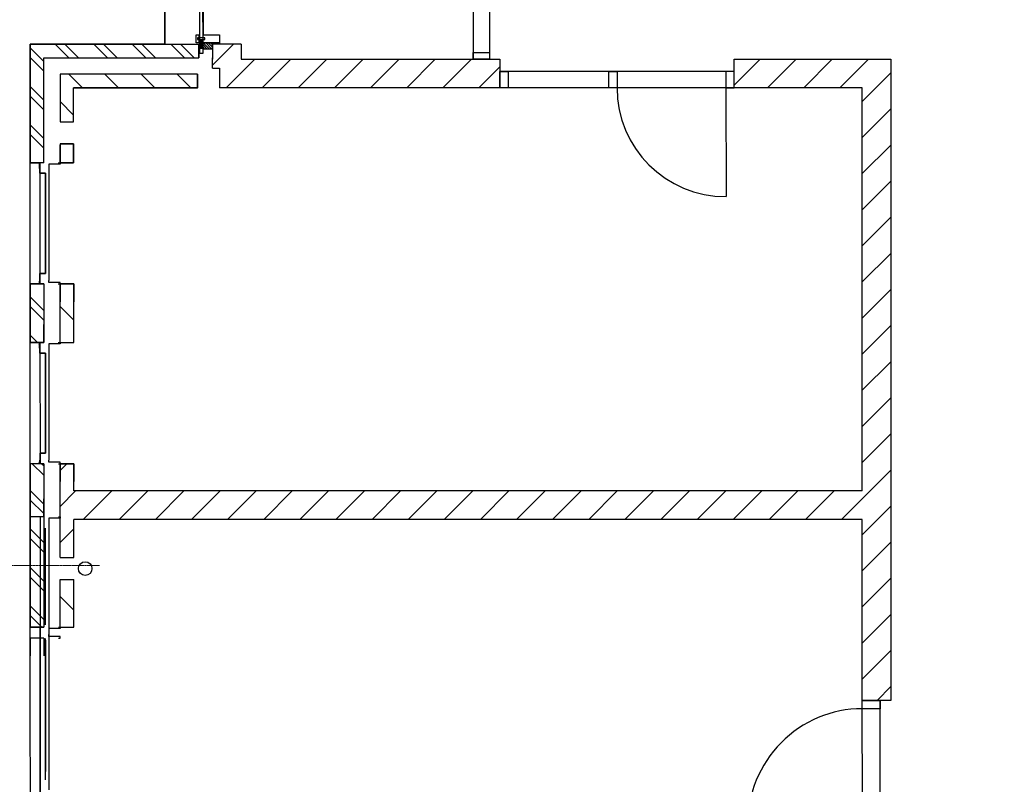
# Model space of a CAD drawing. Header units: metres. Extents: x -270273 to 328371, y -146885 to 591473.
# Tile 6 of 256: x -170841 to -163629, y -34775 to -29174. Entities that reach past the tile are written whole.
import ezdxf

# ---------------------------------------------------------------- set-up
doc = ezdxf.new("R2010")
doc.units = ezdxf.units.M
doc.linetypes.add('RI-AWZI_TERREINRIOLERING', pattern=[19.8, 6, -1.8, 2.4, -1.8, 1.8, -1.8, 2.4, -1.8])
doc.layers.add('B-XX-OG-BEBOUWING-G', color=1, linetype='Continuous')
doc.layers.add('B-XX-RI-AWZI_TERREINRIOLERING-G', color=211, linetype='RI-AWZI_TERREINRIOLERING', lineweight=18)

msp = doc.modelspace()

# ---------------------------------------------------------------- hatches: boundary and pattern name
at = {"layer": 'B-XX-OG-BEBOUWING-G'}
h = msp.add_hatch(dxfattribs=at)
h.set_pattern_fill('ANSI31', color=256, scale=49.876968, angle=225.01238424, style=0)
h.set_pattern_definition([(90.012384, (-194386.6666, -33244.402), (-6.2346209, -0.0013476), [])])
h.paths.add_polyline_path([(-169520.4438, -29323.8577), (-169520.4313, -29381.7425), (-169498.1705, -29381.7376), (-169498.183, -29323.8529)])
h = msp.add_hatch(dxfattribs=at)
h.set_pattern_fill('ANSI31', color=256, scale=99.753937, angle=90.01238424, style=0)
h.set_pattern_definition([(315.012384, (-194396.387, -33244.404), (8.8151797, 8.818991), [])])
h.paths.add_polyline_path([(-169432.2745, -29343.7726), (-169432.2648, -29388.6618), (-169498.169, -29388.6761), (-169498.1787, -29343.7868)])
h = msp.add_hatch(dxfattribs=at)
h.set_pattern_fill('10300013,O', color=256, scale=99753.937, angle=180.01238424)
h.set_pattern_definition([(315.012, (-170146.48, -29787.83), (141.043, 141.104), []), (315.012, (-170075.95, -29787.82), (141.043, 141.104), [])])
h.paths.add_polyline_path([(-170764.864, -30221.8953), (-170665.11, -30221.8737), (-170665.276, -29453.7684), (-169528.0812, -29453.5226), (-169528.1028, -29353.7686), (-170765.0515, -29354.036)])
h = msp.add_hatch(dxfattribs=at)
h.set_pattern_fill('T,_O', color=256, scale=59.852362, angle=0.01238424)
h.set_pattern_definition([(45.012, (-168375.91, -29513.13), (-132.285, 132.228), [])])
h.paths.add_polyline_path([(-167323.4718, -29672.5047), (-167323.5171, -29463.0215), (-169218.8418, -29463.4312), (-169218.8656, -29353.7018), (-169428.3488, -29353.7471), (-169428.3251, -29463.4764), (-169428.3111, -29528.3165), (-169378.4341, -29528.3057), (-169378.4029, -29672.9489)])
h = msp.add_hatch(dxfattribs=at)
h.set_pattern_fill('T,_O', color=256, scale=59.852362, angle=0.01238424)
h.set_pattern_definition([(45.0124, (-167502.57, -31812.63), (-132.285, 132.228), [])])
h.paths.add_polyline_path([(-164669.3336, -32834.131), (-164669.0467, -34161.5891), (-164459.5635, -34161.5438), (-164460.5792, -29462.4027), (-165607.7494, -29462.6506), (-165607.7041, -29672.1339), (-164670.0171, -29671.9312), (-164669.3789, -32624.6477), (-170445.1317, -32625.8961), (-170445.1749, -32426.3882), (-170544.9288, -32426.4098), (-170544.78, -33114.7119), (-170445.0261, -33114.6904), (-170445.0865, -32835.3794)])
h = msp.add_hatch(dxfattribs=at)
h.set_pattern_fill('T,_O', color=256, scale=59.852362, angle=90.01238424)
h.set_pattern_definition([(135.012, (-170041.75, -29747.9), (-132.23, -132.285), [])])
h.paths.add_polyline_path([(-170545.47, -29922.586), (-170445.7161, -29922.5644), (-170445.77, -29673.1796), (-169538.0091, -29672.9834), (-169538.0307, -29573.2295), (-170545.5455, -29573.4472)])
h = msp.add_hatch(dxfattribs=at)
h.set_pattern_fill('10300013,O', color=256, scale=99753.937, angle=180.01238424)
h.set_pattern_definition([(315.01, (-170714.75, -31324.17), (141.04, 141.1), []), (315.01, (-170644.21, -31324.15), (141.04, 141.1), [])])
h.paths.add_polyline_path([(-170764.5793, -31538.6472), (-170664.8254, -31538.6256), (-170664.9181, -31109.6837), (-170764.6721, -31109.7053)])
h = msp.add_hatch(dxfattribs=at)
h.set_pattern_fill('T,_O', color=256, scale=59.852362, angle=270.01238424)
h.set_pattern_definition([(315.01, (-170495.29, -31324.12), (132.23, 132.28), [])])
h.paths.add_polyline_path([(-170445.4595, -31109.6363), (-170545.2134, -31109.6578), (-170545.1207, -31538.5998), (-170445.3668, -31538.5782)])
h = msp.add_hatch(dxfattribs=at)
h.set_pattern_fill('10300013,O', color=256, scale=99753.937, angle=180.01238424)
h.set_pattern_definition([(315.012, (-170714.38, -33024.97), (141.04, 141.104), []), (315.012, (-170643.85, -33024.95), (141.04, 141.104), [])])
h.paths.add_polyline_path([(-170764.1287, -33623.5044), (-170664.3748, -33623.4829), (-170664.6335, -32426.4357), (-170764.3875, -32426.4572)])
h = msp.add_hatch(dxfattribs=at)
h.set_pattern_fill('T,_O', color=256, scale=59.852362, angle=270.01238424)
h.set_pattern_definition([(315.01, (-170494.83, -33448.88), (132.23, 132.28), [])])
h.paths.add_polyline_path([(-170444.9916, -33274.2966), (-170544.7455, -33274.3182), (-170544.6701, -33623.457), (-170444.9161, -33623.4354)])

# ---------------------------------------------------------------- linework, layer by layer
for p, q in [((-169778.0094, -26939.7773), (-169777.4876, -29353.8226)), ((-169777.4876, -29353.8226), (-169778.0051, -26959.4369)), ((-167520.237, -26939.2894), (-167519.6915, -29463.0639)), ((-167400.5323, -26939.2635), (-167399.9868, -29463.038)), ((-169498.2531, -28999.6357), (-169498.1917, -29283.9345)), ((-169498.1917, -29283.9345), (-169378.4869, -29283.9086)), ((-169378.4869, -29283.9086), (-169378.4719, -29353.7363)), ((-170765.0515, -29354.036), (-169528.1028, -29353.7686)), ((-170765.0515, -29354.036), (-169777.4876, -29353.8226)), ((-170764.864, -30221.8953), (-170765.0515, -29354.036)), ((-170764.8922, -30091.1959), (-170765.0515, -29354.036)), ((-169528.1028, -29353.7686), (-169528.0812, -29453.5226)), ((-169528.0812, -29453.5226), (-169528.1028, -29353.7686)), ((-169218.8656, -29353.7018), (-169428.3488, -29353.7471)), ((-169428.3488, -29353.7471), (-169428.3251, -29463.4764)), ((-169218.8656, -29353.7018), (-169218.8418, -29463.4312)), ((-170665.276, -29453.7684), (-169528.0812, -29453.5226)), ((-170665.11, -30221.8737), (-170665.276, -29453.7684)), ((-169428.3111, -29528.3165), (-169428.3273, -29453.501)), ((-169218.8418, -29463.4312), (-167323.5171, -29463.0215)), ((-167323.5171, -29463.0215), (-167323.4718, -29672.5047)), ((-165607.7494, -29462.6506), (-164460.5792, -29462.4027)), ((-165607.7041, -29672.1339), (-165607.7494, -29462.6506)), ((-164460.5792, -29462.4027), (-164459.5635, -34161.5438)), ((-169428.3111, -29528.3165), (-169378.4341, -29528.3057)), ((-169378.4341, -29528.3057), (-169378.4029, -29672.9489)), ((-165607.73, -29552.4292), (-167323.4977, -29552.8)), ((-169538.0307, -29573.2295), (-170545.5455, -29573.4472)), ((-169538.0307, -29573.2295), (-170545.5455, -29573.4472)), ((-170545.5455, -29573.4472), (-170545.47, -29922.586)), ((-170545.5455, -29573.4472), (-170545.47, -29922.586)), ((-169538.0307, -29573.2295), (-169538.0091, -29672.9834)), ((-169538.0091, -29672.9834), (-169538.0307, -29573.2295)), ((-169535.9272, -29672.9829), (-170445.77, -29673.1796)), ((-170445.77, -29673.1796), (-169538.0091, -29672.9834)), ((-170445.7161, -29922.5644), (-170445.77, -29673.1796)), ((-170445.7161, -29922.5644), (-170445.77, -29673.1796)), ((-167323.4718, -29672.5047), (-169378.4029, -29672.9489)), ((-165607.7041, -29672.1339), (-167323.4718, -29672.5047)), ((-165667.5565, -29672.1468), (-165667.384, -30470.1783)), ((-164670.0171, -29671.9312), (-165607.7041, -29672.1339)), ((-164669.3789, -32624.6477), (-164670.0171, -29671.9312)), ((-170545.47, -29922.586), (-170445.7161, -29922.5644)), ((-170545.47, -29922.586), (-170445.7161, -29922.5644)), ((-170764.864, -30221.8953), (-170764.8922, -30091.1959)), ((-170764.864, -30221.8953), (-170764.8922, -30091.1959)), ((-170665.11, -30221.8737), (-170665.1383, -30091.1743)), ((-170545.4355, -30082.1923), (-170445.6816, -30082.1708)), ((-170445.6816, -30082.1708), (-170545.4355, -30082.1923)), ((-170545.4355, -30082.1923), (-170545.4053, -30221.8478)), ((-170545.4355, -30082.1923), (-170545.4053, -30221.8478)), ((-170545.4053, -30221.8478), (-170545.4336, -30091.1484)), ((-170445.6816, -30082.1708), (-170445.6514, -30221.8263)), ((-170445.6514, -30221.8263), (-170445.6816, -30082.1708)), ((-170445.6514, -30221.8263), (-170445.6796, -30091.1269)), ((-170665.11, -30221.8737), (-170764.864, -30221.8953)), ((-170665.11, -30221.8737), (-170764.864, -30221.8953)), ((-170703.764, -30224.0235), (-170764.864, -30221.8953)), ((-170692.5471, -30298.9), (-170696.2283, -30231.556)), ((-170692.5638, -30221.8796), (-170692.3719, -31109.6897)), ((-170692.5592, -30243.1532), (-170692.5565, -30255.3917)), ((-170545.4031, -30231.8232), (-170627.7271, -30231.841)), ((-170627.7271, -30231.841), (-170627.7238, -30246.8041)), ((-170627.7238, -30246.8041), (-170627.5427, -31084.7371)), ((-170558.1735, -30221.8506), (-170545.4053, -30221.8478)), ((-170445.6514, -30221.8263), (-170545.4053, -30221.8478)), ((-170545.4053, -30221.8478), (-170445.6514, -30221.8263)), ((-170545.4053, -30221.8478), (-170445.6514, -30221.8263)), ((-170545.4053, -30221.8478), (-170545.4031, -30231.8232)), ((-170652.9498, -30298.8914), (-170692.5471, -30298.9)), ((-170652.7955, -31012.71), (-170652.9498, -30298.8914)), ((-170652.7955, -31012.71), (-170652.9484, -30305.4195)), ((-170652.9455, -30318.8422), (-170652.809, -30950.093)), ((-170696.0406, -31100.0149), (-170692.3791, -31076.1776)), ((-170692.3885, -31032.6693), (-170652.7912, -31032.6608)), ((-170692.3791, -31076.1776), (-170692.3885, -31032.6693)), ((-170692.3765, -31088.4161), (-170692.3791, -31076.1776)), ((-170652.7912, -31032.6608), (-170652.7955, -31012.71)), ((-170764.6721, -31109.7053), (-170703.5731, -31107.5506)), ((-170664.9181, -31109.6837), (-170764.6721, -31109.7053)), ((-170664.9181, -31109.6837), (-170764.6721, -31109.7053)), ((-170764.6721, -31109.7053), (-170764.5793, -31538.6472)), ((-170764.6721, -31109.7053), (-170764.6438, -31240.4047)), ((-170764.6076, -31407.9478), (-170764.6721, -31109.7053)), ((-170664.9181, -31109.6837), (-170664.8254, -31538.6256)), ((-170664.9181, -31109.6837), (-170664.8899, -31240.3831)), ((-170627.5395, -31099.7003), (-170627.5427, -31084.7371)), ((-170545.2156, -31099.6824), (-170627.5395, -31099.7003)), ((-170557.9816, -31109.6606), (-170545.2134, -31109.6578)), ((-170545.2134, -31109.6578), (-170545.2156, -31099.6824)), ((-170445.4595, -31109.6363), (-170545.2134, -31109.6578)), ((-170545.2134, -31109.6578), (-170445.4595, -31109.6363)), ((-170545.1207, -31538.5998), (-170545.2134, -31109.6578)), ((-170545.2134, -31109.6578), (-170545.1852, -31240.3572)), ((-170445.3668, -31538.5782), (-170445.4595, -31109.6363)), ((-170445.4595, -31109.6363), (-170445.4312, -31240.3357)), ((-170764.5793, -31538.6472), (-170764.6076, -31407.9478)), ((-170764.5793, -31538.6472), (-170764.6076, -31407.9478)), ((-170664.8254, -31538.6256), (-170664.8537, -31407.9263)), ((-170545.1207, -31538.5998), (-170545.1489, -31407.9003)), ((-170445.3668, -31538.5782), (-170445.395, -31407.8788)), ((-170764.5793, -31538.6472), (-170664.8254, -31538.6256)), ((-170664.8254, -31538.6256), (-170764.5793, -31538.6472)), ((-170703.4794, -31540.7754), (-170764.5793, -31538.6472)), ((-170692.2625, -31615.6519), (-170695.9437, -31548.3079)), ((-170692.2791, -31538.6315), (-170692.0873, -32426.4416)), ((-170692.2745, -31559.9051), (-170692.2719, -31572.1436)), ((-170545.1185, -31548.5751), (-170627.4424, -31548.5929)), ((-170627.4424, -31548.5929), (-170627.4392, -31563.556)), ((-170627.4392, -31563.556), (-170627.2581, -32401.4891)), ((-170557.8889, -31538.6025), (-170545.1207, -31538.5998)), ((-170545.1207, -31538.5998), (-170445.3668, -31538.5782)), ((-170545.1207, -31538.5998), (-170445.3668, -31538.5782)), ((-170545.1207, -31538.5998), (-170545.1185, -31548.5751)), ((-170652.6652, -31615.6433), (-170692.2625, -31615.6519)), ((-170652.5109, -32329.4619), (-170652.6652, -31615.6433)), ((-170652.5109, -32329.4619), (-170652.6638, -31622.1714)), ((-170652.6609, -31635.5941), (-170652.5244, -32266.845)), ((-170692.1039, -32349.4212), (-170652.5066, -32349.4127)), ((-170692.0945, -32392.9295), (-170692.1039, -32349.4212)), ((-170652.5066, -32349.4127), (-170652.5109, -32329.4619)), ((-170764.3875, -32426.4572), (-170703.2884, -32424.3025)), ((-170664.6335, -32426.4357), (-170764.3875, -32426.4572)), ((-170664.6335, -32426.4357), (-170764.3875, -32426.4572)), ((-170764.3875, -32426.4572), (-170764.1287, -33623.5044)), ((-170764.3875, -32426.4572), (-170764.3592, -32557.1566)), ((-170764.3316, -32685.0585), (-170764.3875, -32426.4572)), ((-170695.756, -32416.7668), (-170692.0945, -32392.9295)), ((-170692.0918, -32405.1681), (-170692.0945, -32392.9295)), ((-170664.6335, -32426.4357), (-170664.3748, -33623.4829)), ((-170664.6335, -32426.4357), (-170664.6053, -32557.1351)), ((-170627.2549, -32416.4522), (-170627.2581, -32401.4891)), ((-170544.931, -32416.4344), (-170627.2549, -32416.4522)), ((-170557.697, -32426.4125), (-170544.9288, -32426.4098)), ((-170544.9288, -32426.4098), (-170544.931, -32416.4344)), ((-170445.1749, -32426.3882), (-170544.9288, -32426.4098)), ((-170544.9288, -32426.4098), (-170445.1749, -32426.3882)), ((-170544.78, -33114.7119), (-170544.9288, -32426.4098)), ((-170544.9288, -32426.4098), (-170544.9005, -32557.1092)), ((-170445.1317, -32625.8961), (-170445.1749, -32426.3882)), ((-170445.1749, -32426.3882), (-170445.1466, -32557.0876)), ((-164669.3789, -32624.6477), (-170445.1317, -32625.8961)), ((-170764.3033, -32815.7579), (-170764.3316, -32685.0585)), ((-170764.3033, -32815.7579), (-170764.3316, -32685.0585)), ((-170664.5494, -32815.7364), (-170664.5776, -32685.037)), ((-170664.5494, -32815.7364), (-170764.3033, -32815.7579)), ((-170764.1287, -33623.5044), (-170764.3033, -32815.7579)), ((-170692.0031, -32815.7423), (-170691.8112, -33703.5523)), ((-170691.9985, -32837.0158), (-170691.9959, -32849.2544)), ((-170544.8425, -32825.6859), (-170627.1664, -32825.7036)), ((-170627.1664, -32825.7036), (-170627.1632, -32840.6668)), ((-170627.1632, -32840.6668), (-170626.9821, -33678.5998)), ((-170557.6129, -32815.7132), (-170544.8447, -32815.7105)), ((-170544.8447, -32815.7105), (-170544.8425, -32825.6859)), ((-164669.3336, -32834.131), (-170445.0865, -32835.3794)), ((-170445.0261, -33114.6904), (-170445.0865, -32835.3794)), ((-164669.0467, -34161.5891), (-164669.3336, -32834.131)), ((-170652.2349, -33606.5727), (-170652.3877, -32899.2822)), ((-170544.78, -33114.7119), (-170445.0261, -33114.6904)), ((-170544.7455, -33274.3182), (-170444.9916, -33274.2966)), ((-170544.6701, -33623.457), (-170544.7455, -33274.3182)), ((-170444.9161, -33623.4354), (-170444.9916, -33274.2966)), ((-170764.1287, -33623.5044), (-170664.3748, -33623.4829)), ((-170691.8285, -33623.4888), (-170764.1287, -33623.5044)), ((-170691.8285, -33623.4888), (-170691.5655, -34840.4868)), ((-170691.5655, -34840.4868), (-170691.8285, -33623.4888)), ((-170691.8239, -33644.7623), (-170691.8213, -33657.0009)), ((-170691.8158, -33682.2788), (-170691.8184, -33670.0402)), ((-170544.6679, -33633.4324), (-170626.9918, -33633.4502)), ((-170626.9918, -33633.4502), (-170626.9886, -33648.4133)), ((-170626.9886, -33648.4133), (-170626.7363, -34815.5343)), ((-170626.9788, -33693.5629), (-170626.9821, -33678.5998)), ((-170557.4383, -33623.4597), (-170544.6701, -33623.457)), ((-170544.6701, -33623.457), (-170444.9161, -33623.4354)), ((-170544.6701, -33623.457), (-170544.6679, -33633.4324)), ((-170664.3575, -33703.5464), (-170764.1114, -33703.5679)), ((-170764.1114, -33703.5679), (-170764.0832, -33834.2673)), ((-170664.3575, -33703.5464), (-170664.3292, -33834.2458)), ((-170651.9891, -34743.5071), (-170652.2131, -33707.0287)), ((-170652.2102, -33720.4513), (-170652.0026, -34680.8901)), ((-170544.6549, -33693.5451), (-170626.9788, -33693.5629)), ((-170557.421, -33703.5232), (-170544.6528, -33703.5205)), ((-170544.6528, -33703.5205), (-170544.6549, -33693.5451)), ((-164459.5635, -34161.5438), (-164669.0467, -34161.5891)), ((-164668.8354, -35139.1777), (-164669.0467, -34161.5891)), ((-164539.1553, -35139.1497), (-164539.3666, -34161.5611))]:
    msp.add_line(p, q, dxfattribs=at)
for points in [[(-169787.0596, -20063.8244), (-153607.0599, -20060.3272), (-153603.4114, -36940.3268), (-152513.4114, -36940.0912), (-152511.4408, -46057.091), (-169221.4398, -46063.7028), (-169222.795, -39793.7029), (-170761.561, -39794.0355), (-170765.0515, -29354.036), (-169775.0516, -29353.8221), (-169787.0596, -20063.8244)], [(-169787.0596, -20063.8244), (-153607.0599, -20060.3272), (-153603.4114, -36940.3268), (-152513.4114, -36940.0912), (-152511.4408, -46057.091), (-169221.4398, -46063.7028), (-169222.795, -39793.7029), (-170761.561, -39794.0355), (-170765.0515, -29354.036), (-169775.0516, -29353.8221), (-169787.0596, -20063.8244)], [(-169778.0094, -26939.4667), (-169777.4876, -29353.8226), (-170765.0515, -29354.036), (-170764.8922, -30091.1959), (-170764.864, -30221.8953), (-170696.6265, -30224.2721), (-170692.5471, -30298.9), (-170652.9498, -30298.8914), (-170652.7955, -31012.71), (-170652.7912, -31032.6608), (-170692.3885, -31032.6693), (-170692.3724, -31107.1556), (-170764.6721, -31109.7053), (-170764.6076, -31407.9478), (-170764.5793, -31538.6472), (-170696.3419, -31541.0241), (-170692.2625, -31615.6519), (-170652.6652, -31615.6433), (-170652.5109, -32329.4619), (-170652.5066, -32349.4127), (-170692.1039, -32349.4212), (-170692.0878, -32423.9076), (-170764.3875, -32426.4572), (-170764.3316, -32685.0585), (-170764.3033, -32815.7579), (-170764.1287, -33623.5044), (-170691.8285, -33623.4888), (-170691.5655, -34840.4868)], [(-170764.6721, -31109.7053), (-170664.9181, -31109.6837)], [(-170664.3748, -33623.4829), (-170764.1287, -33623.5044)]]:
    msp.add_lwpolyline(points, dxfattribs=at)
for points in [[(-169523.8043, -28968.0705), (-169523.7071, -29417.8941), (-169498.1627, -29417.8886), (-169498.2599, -28968.065)], [(-169548.0686, -29283.9452), (-169528.1178, -29283.9409), (-169528.1049, -29343.7933), (-169548.0557, -29343.7976)], [(-169537.4513, -29319.0934), (-169485.5334, -29319.0822), (-169485.5362, -29306.1095), (-169537.4541, -29306.1207)], [(-169520.4438, -29323.8577), (-169520.4313, -29381.7425), (-169498.1705, -29381.7376), (-169498.183, -29323.8529)], [(-169498.1917, -29283.9345), (-169378.4869, -29283.9086), (-169378.474, -29343.7609), (-169498.1787, -29343.7868)], [(-169432.2745, -29343.7726), (-169432.2648, -29388.6618), (-169498.169, -29388.6761), (-169498.1787, -29343.7868)], [(-167519.7023, -29413.1869), (-167399.9976, -29413.1611), (-167399.9868, -29463.038), (-167519.6915, -29463.0639)], [(-167263.6453, -29552.7871), (-167263.6194, -29672.4918), (-167323.4718, -29672.5047), (-167323.4977, -29552.8)], [(-166465.6138, -29552.6146), (-166465.588, -29672.3193), (-166525.4403, -29672.3323), (-166525.4662, -29552.6275)], [(-165667.5824, -29552.4421), (-165667.5565, -29672.1468), (-165607.7041, -29672.1339), (-165607.73, -29552.4292)], [(-164669.0467, -34161.5891), (-164539.3666, -34161.5611), (-164539.3537, -34221.4134), (-164669.0338, -34221.4415)]]:
    msp.add_lwpolyline(points, close=True, dxfattribs=at)
msp.add_circle((-170361.1988, -33194.4754), 49.877, dxfattribs=at)
for centre, radius, start, end in [((-165667.5565, -29672.1468), 798.0315, 180.01323431, 270.01232832), ((-170703.7624, -30231.5576), 7.5341, 0.01323431, 90.01232832), ((-170703.7624, -30231.5576), 7.5341, 326.22395848, 89.43992305), ((-170701.5221, -30230.3748), 7.5341, 326.22395848, 89.43992305), ((-170703.5747, -31100.0165), 7.5341, 270.01232832, 0.01323431), ((-170703.5747, -31100.0165), 7.5341, 270.58479603, 33.80246409), ((-170701.3339, -31101.1983), 7.5341, 270.58479603, 33.80246409), ((-170703.4778, -31548.3095), 7.5341, 0.01323431, 90.01232832), ((-170703.4778, -31548.3095), 7.5341, 326.22395848, 89.43992305), ((-170701.2375, -31547.1268), 7.5341, 326.22395848, 89.43992305), ((-170703.2901, -32416.7685), 7.5341, 270.01232832, 0.01323431), ((-170703.2901, -32416.7685), 7.5341, 270.58479603, 33.80246409), ((-170701.0493, -32417.9503), 7.5341, 270.58479603, 33.80246409), ((-164667.3841, -35060.6315), 839.444, 90.1125487, 180.59024191)]:
    msp.add_arc(centre, radius, start, end, dxfattribs=at)
at = {"layer": 'B-XX-RI-AWZI_TERREINRIOLERING-G'}
msp.add_lwpolyline([(-170256.8706, -33172.0429), (-171527.5536, -33172.3176)], dxfattribs=at)

doc.saveas('drawing.dxf')
